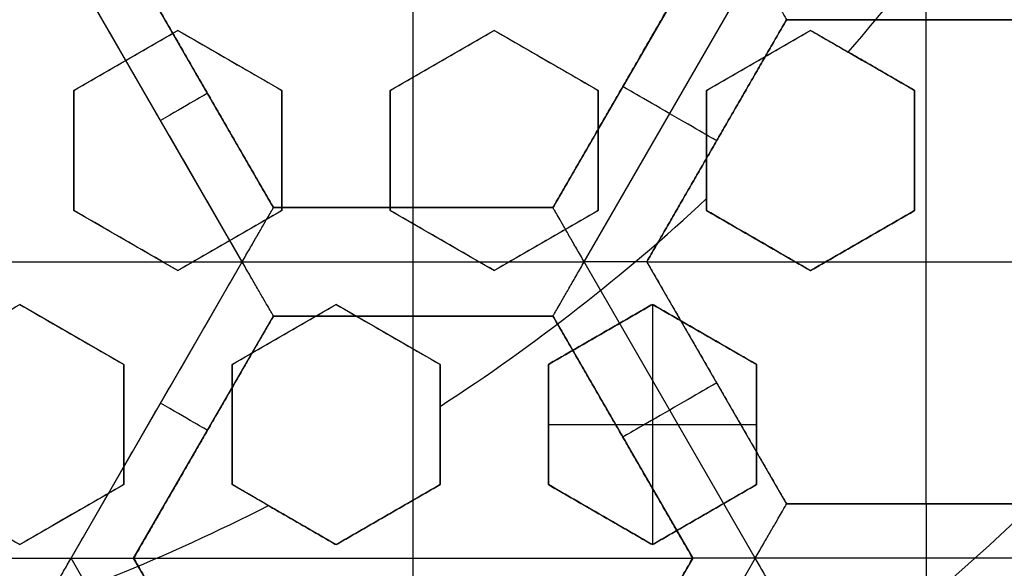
# Model space of a CAD drawing. Header units: centimetres. Extents: x -14.2 to 14.2, y -23.9 to 0.
# Tile 15 of 256: x 0.146 to 0.373, y -23.462 to -23.336. Entities that reach past the tile are written whole.
import ezdxf

# ---------------------------------------------------------------- set-up
doc = ezdxf.new("R2010")
doc.units = ezdxf.units.CM
doc.layers.add('Default', color=7, linetype='Continuous', true_color=0x000000)

msp = doc.modelspace()

# ---------------------------------------------------------------- linework, layer by layer
at = {"layer": 'Default'}
for p, q in [((0.2368, -23.37929263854, -4.2725), (0.2368, -23.26757536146, -4.2725)), ((0.1973350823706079, -23.39179203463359, -4.352499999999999), (0.1578680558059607, -23.32343313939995, -4.352499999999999)), ((0.2045502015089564, -23.37929298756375, -4.306251), (0.1723000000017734, -23.32343399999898, -4.306251)), ((0.3013000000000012, -23.323434, -4.306251), (0.2690497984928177, -23.37929298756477, -4.306251)), ((0.2762688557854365, -23.39179321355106, -4.352500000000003), (0.3157345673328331, -23.32343659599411, -4.352500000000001)), ((0.2907006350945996, -23.39179263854, -4.306251), (0.3229506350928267, -23.33593399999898, -4.306251)), ((0.3229506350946, -23.335934, -4.306251), (0.3874506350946, -23.335934, -4.306251)), ((0.3552006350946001, -23.44765127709, -4.2725), (0.3552006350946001, -23.335934, -4.2725)), ((0.3552006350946, -23.335934, -4.340002), (0.3552006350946, -23.335934, -4.2725)), ((0.1824999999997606, -23.33838645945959, -3.079875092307), (0.1584999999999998, -23.35224286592, -3.079875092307)), ((0.2064999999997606, -23.35224286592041, -3.084435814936), (0.1824999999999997, -23.33838645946, -3.084435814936)), ((0.2554999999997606, -23.33838645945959, -3.0951128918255), (0.2314999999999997, -23.35224286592, -3.0951128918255)), ((0.2794999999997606, -23.35224286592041, -3.100746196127), (0.2554999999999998, -23.33838645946, -3.100746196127)), ((0.3284999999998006, -23.33838645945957, -3.1133403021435), (0.3045000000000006, -23.35224286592, -3.1133403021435)), ((0.3524999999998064, -23.35224286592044, -3.11660413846), (0.3285000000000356, -23.33838645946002, -3.11660413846)), ((0.1704999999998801, -23.34531466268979, -3.10643022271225), (0.1704999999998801, -23.34531466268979, -3.053221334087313)), ((0.1944999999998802, -23.34531466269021, -3.111020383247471), (0.1944999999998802, -23.34531466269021, -3.057811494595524)), ((0.2434999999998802, -23.34531466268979, -3.121628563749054), (0.2434999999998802, -23.34531466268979, -3.068419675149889)), ((0.2674999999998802, -23.34531466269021, -3.127342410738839), (0.2674999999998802, -23.34531466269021, -3.074133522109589)), ((0.3164999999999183, -23.34531466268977, -3.139870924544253), (0.3164999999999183, -23.34531466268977, -3.086662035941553)), ((0.3404999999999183, -23.34531466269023, -3.145), (0.3404999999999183, -23.34531466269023, -3.093157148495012)), ((0.1884252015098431, -23.35136366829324, -4.340002), (0.1884252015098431, -23.35136366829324, -4.2725)), ((0.2851747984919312, -23.35136366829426, -4.340002), (0.2851747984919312, -23.35136366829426, -4.2725)), ((0.1585, -23.35224286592, -3.084435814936), (0.1585, -23.37995567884, -3.084435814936)), ((0.2065, -23.37995567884, -3.0931647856), (0.2065, -23.35224286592, -3.0931647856)), ((0.2315, -23.35224286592, -3.0983483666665), (0.2315, -23.37995567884, -3.0983483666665)), ((0.2795, -23.37995567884, -3.109324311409), (0.2795, -23.35224286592, -3.109324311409)), ((0.3045, -23.35224286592, -3.1151317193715), (0.3045, -23.37995567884, -3.1151317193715)), ((0.3525, -23.37995567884, -3.1215558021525), (0.3525, -23.35224286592, -3.1215558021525)), ((0.3068256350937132, -23.36386331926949, -4.340002), (0.3068256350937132, -23.36386331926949, -4.2725)), ((0.1585, -23.36609927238, -3.111020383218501), (0.1585, -23.36609927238, -3.057811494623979)), ((0.2065, -23.36609927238, -3.119741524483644), (0.2065, -23.36609927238, -3.066532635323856)), ((0.2315, -23.36609927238, -3.124921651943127), (0.2315, -23.36609927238, -3.071712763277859)), ((0.2795, -23.36609927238, -3.135892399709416), (0.2795, -23.36609927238, -3.082683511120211)), ((0.3045, -23.36609927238, -3.142065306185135), (0.3045, -23.36609927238, -3.088856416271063)), ((0.3525, -23.36609927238, -3.145), (0.3525, -23.36609927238, -3.101436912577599)), ((0.2690504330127, -23.37929263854, -4.306251), (0.20455, -23.37929263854, -4.306251)), ((0.2368004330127, -23.37929263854, -4.340002), (0.2368004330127, -23.37929263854, -4.2725)), ((0.1585000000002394, -23.37995567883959, -3.0931647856), (0.1825000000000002, -23.3938120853, -3.0931647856)), ((0.1825000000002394, -23.39381208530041, -3.097339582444), (0.2065000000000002, -23.37995567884, -3.097339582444)), ((0.2315000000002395, -23.37995567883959, -3.1070181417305), (0.2555000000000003, -23.3938120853, -3.1070181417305)), ((0.2555000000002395, -23.39381208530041, -3.112360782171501), (0.2795000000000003, -23.37995567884, -3.112360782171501)), ((0.3045000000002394, -23.37995567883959, -3.118763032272), (0.3285000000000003, -23.3938120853, -3.118763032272)), ((0.3285000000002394, -23.39381208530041, -3.123591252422), (0.3525000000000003, -23.37995567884, -3.123591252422)), ((0.1705000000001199, -23.38688388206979, -3.119741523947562), (0.1705000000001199, -23.38688388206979, -3.06653263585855)), ((0.1945000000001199, -23.38688388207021, -3.123900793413), (0.1945000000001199, -23.38688388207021, -3.070691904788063)), ((0.2435000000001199, -23.38688388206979, -3.133608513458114), (0.2435000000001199, -23.38688388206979, -3.08039962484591)), ((0.2675000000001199, -23.38688388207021, -3.138885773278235), (0.2675000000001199, -23.38688388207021, -3.085676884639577)), ((0.3165000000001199, -23.38688388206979, -3.145), (0.3165000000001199, -23.38688388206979, -3.097347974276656)), ((0.3405000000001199, -23.38688388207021, -3.145), (0.3405000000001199, -23.38688388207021, -3.103445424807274)), ((0.03946576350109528, -23.39179256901, -4.3525), (0.1973343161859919, -23.39179256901, -4.3525)), ((0.1578679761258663, -23.46015199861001, -4.352500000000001), (0.1973348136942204, -23.39179343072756, -4.352500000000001)), ((0.1973353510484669, -23.39179436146, -4.352499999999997), (0.276267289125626, -23.39179436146, -4.352499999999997)), ((0.3157345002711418, -23.46014856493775, -4.3525), (0.2762695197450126, -23.39179321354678, -4.3525)), ((0.3229506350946, -23.44765127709, -4.306251), (0.2907006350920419, -23.39179263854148, -4.306251)), ((0.2907006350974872, -23.391792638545, -4.2725), (0.4197006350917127, -23.391792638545, -4.2725)), ((0.1699999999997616, -23.41546272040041, -3.0983483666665), (0.1459999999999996, -23.40160631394, -3.0983483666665)), ((0.2189999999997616, -23.40160631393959, -3.106436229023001), (0.1949999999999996, -23.4154627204, -3.106436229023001)), ((0.2429999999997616, -23.41546272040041, -3.1109648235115), (0.2189999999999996, -23.40160631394, -3.1109648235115)), ((0.2919999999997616, -23.40160631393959, -3.1195287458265), (0.2679999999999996, -23.4154627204, -3.1195287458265)), ((0.3159999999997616, -23.41546272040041, -3.120229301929), (0.2919999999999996, -23.40160631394, -3.120229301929)), ((0.292, -23.40160631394, -3.145), (0.292, -23.45703193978, -3.145)), ((0.1722999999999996, -23.460151, -4.306251), (0.2045499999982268, -23.40429236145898, -4.306251)), ((0.2045500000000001, -23.40429236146, -4.306251), (0.2690504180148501, -23.40429236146, -4.306251)), ((0.2368, -23.51600963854, -4.2725), (0.2368, -23.40429236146, -4.2725)), ((0.23680041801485, -23.40429236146, -4.340002), (0.23680041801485, -23.40429236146, -4.2725)), ((0.2690499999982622, -23.40429236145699, -4.306251), (0.3012999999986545, -23.46015100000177, -4.306251)), ((0.1579999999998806, -23.40853451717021, -3.124921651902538), (0.1579999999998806, -23.40853451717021, -3.071712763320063)), ((0.2069999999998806, -23.40853451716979, -3.133000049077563), (0.2069999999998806, -23.40853451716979, -3.079791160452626)), ((0.2309999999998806, -23.40853451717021, -3.137552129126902), (0.2309999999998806, -23.40853451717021, -3.084343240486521)), ((0.2799999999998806, -23.40853451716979, -3.145), (0.2799999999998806, -23.40853451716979, -3.094682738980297)), ((0.3039999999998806, -23.40853451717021, -3.145), (0.3039999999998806, -23.40853451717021, -3.100197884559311)), ((0.17, -23.44317553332, -3.1070181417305), (0.17, -23.4154627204, -3.1070181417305)), ((0.195, -23.4154627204, -3.1109648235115), (0.195, -23.44317553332, -3.1109648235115)), ((0.243, -23.44317553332, -3.1169226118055), (0.243, -23.4154627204, -3.1169226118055)), ((0.2679999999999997, -23.4154627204, -3.1195287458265), (0.268, -23.44317553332, -3.1195287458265)), ((0.3160000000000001, -23.44317553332, -3.12497704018), (0.3160000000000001, -23.4154627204, -3.12497704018)), ((0.3068256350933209, -23.41972195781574, -4.340002), (0.3068256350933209, -23.41972195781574, -4.2725)), ((0.17, -23.42931912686, -3.133608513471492), (0.17, -23.42931912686, -3.08039962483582)), ((0.195, -23.42931912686, -3.137552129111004), (0.195, -23.42931912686, -3.084343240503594)), ((0.243, -23.42931912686, -3.145), (0.243, -23.42931912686, -3.093068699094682)), ((0.2679999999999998, -23.42931912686, -3.145), (0.2679999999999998, -23.42931912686, -3.098150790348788)), ((0.268, -23.42931912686, -3.145), (0.3160000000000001, -23.42931912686, -3.145)), ((0.3160000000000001, -23.42931912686, -3.145), (0.3160000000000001, -23.42931912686, -3.108799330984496)), ((0.1884249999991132, -23.43222168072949, -4.340002), (0.1884249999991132, -23.43222168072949, -4.2725)), ((0.2851749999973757, -23.4322216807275, -4.340002), (0.2851749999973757, -23.4322216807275, -4.2725)), ((0.1220000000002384, -23.44317553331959, -3.109324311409), (0.1460000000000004, -23.45703193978, -3.109324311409)), ((0.1460000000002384, -23.45703193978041, -3.112360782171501), (0.1700000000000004, -23.44317553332, -3.112360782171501)), ((0.1950000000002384, -23.44317553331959, -3.1169226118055), (0.2190000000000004, -23.45703193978, -3.1169226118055)), ((0.2190000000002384, -23.45703193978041, -3.1211294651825), (0.2430000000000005, -23.44317553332, -3.1211294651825)), ((0.2680000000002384, -23.44317553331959, -3.1236471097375), (0.2920000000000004, -23.45703193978, -3.1236471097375)), ((0.2920000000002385, -23.45703193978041, -3.128217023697), (0.3160000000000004, -23.44317553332, -3.128217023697)), ((0.3874506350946, -23.44765127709, -4.306251), (0.3229506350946, -23.44765127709, -4.306251)), ((0.3552006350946, -23.44765127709, -4.340002), (0.3552006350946, -23.44765127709, -4.2725)), ((0.1580000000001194, -23.45010373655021, -3.138885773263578), (0.1580000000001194, -23.45010373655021, -3.085676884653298)), ((0.2070000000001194, -23.4501037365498, -3.145), (0.2070000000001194, -23.4501037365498, -3.093068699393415)), ((0.2310000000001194, -23.45010373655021, -3.145), (0.2310000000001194, -23.45010373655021, -3.09726173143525)), ((0.2800000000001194, -23.4501037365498, -3.145), (0.2800000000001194, -23.4501037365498, -3.106851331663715)), ((0.3040000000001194, -23.45010373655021, -3.145), (0.3040000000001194, -23.45010373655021, -3.11199989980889)), ((0.07893317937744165, -23.460153, -4.352500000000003), (0.1578672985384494, -23.460153, -4.352500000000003)), ((0.1973340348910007, -23.52850722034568, -4.352499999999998), (0.1578691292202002, -23.46015199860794, -4.3525)), ((0.1723000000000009, -23.460151, -4.2725), (0.3012999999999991, -23.460151, -4.2725)), ((0.2045500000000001, -23.51600963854, -4.306251), (0.1723000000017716, -23.46015099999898, -4.306251)), ((0.3013002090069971, -23.46015063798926, -4.306251), (0.2690500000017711, -23.51600963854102, -4.306251)), ((0.3157321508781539, -23.46014978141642, -4.3525), (0.2762653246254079, -23.52850832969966, -4.352500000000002)), ((0.3946658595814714, -23.46014927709, -4.352499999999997), (0.3157340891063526, -23.46014927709, -4.352499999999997))]:
    msp.add_line(p, q, dxfattribs=at)
at = {"layer": 'Default', "extrusion": (0, 0, -1)}
for centre, radius, start, end in [((0, -23.05, 3), 0.9, 90, 270), ((0, -23.05, 3.789997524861), 0.9, 90, 270), ((0, -23.05, 4.600000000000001), 0.8550000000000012, 90.00000000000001, 270), ((0, -23.05, 4.286758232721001), 0.835, 90.00000000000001, 270), ((0, -23.05, 4.295), 0.8074999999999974, 90, 270), ((0, -23.05, 4.245), 0.7574999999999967, 90, 270), ((0, -23.05, 3.05), 0.6000000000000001, 90, 270), ((0, -23.05, 4.3375), 0.82, 180, 0), ((0, -23.05, 4.3125), 0.795, 180, 0), ((0, -23.05, 4.2025), 0.7575000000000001, 180, 0), ((0, -23.05, 4.2725), 0.7275, 180, 0), ((0, -23.05, 3.125), 0.6775000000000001, 180, 0), ((0, -23.05, 3.135), 0.6774999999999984, 180, 0), ((4.440892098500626e-17, -23.05, 3.145), 0.6725, 180, 0), ((4.440892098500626e-17, -23.05, 3.1075), 0.6725, 180, 0), ((4.440892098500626e-17, -23.05, 4.2725), 0.6675, 180, 0), ((0, -23.05, 3.126519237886), 0.6125, 180, 0), ((0, -23.05, 3.145), 0.6075, 180, 0), ((0, -23.05, 3.1125), 0.6075, 180, 0), ((0, -23.05, 4.378480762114), 0.6075, 180, 0), ((0, -23.05, 4.3975), 0.6075, 180, 0), ((0, -23.05, 3.120895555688), 0.5500000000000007, 180, 0)]:
    msp.add_arc(centre, radius, start, end, dxfattribs=at)
at = {"layer": 'Default'}
for centre, radius, start, end in [((-8.96831017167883e-45, -23.05, -4.58), 0.8349999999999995, 270, 90), ((0, -23.05, -4.4333791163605), 0.8349999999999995, 270, 89.99999999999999), ((0, -23.05, -4.207003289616), 0.775, 270, 90), ((0, -23.05, -4.192827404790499), 0.775, 270, 89.99999999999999), ((0, -23.05, -3), 0.6000000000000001, 270, 90), ((0, -23.05, -3.1), 0.6000000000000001, 270, 90), ((0, -23.05, -4.3125), 0.7825000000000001, 180, 0), ((0, -23.05, -4.287500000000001), 0.7575000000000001, 180, 0), ((0, -23.05, -4.245), 0.7574999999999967, 180, 0), ((0, -23.05, -3.1), 0.7025000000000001, 180, 0), ((0, -23.05, -3.145), 0.6775000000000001, 180, 0), ((0, -23.05, -3.12625), 0.6724999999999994, 180, 0), ((0, -23.05, -4.3675), 0.6675, 180, 0), ((0, -23.05, -4.32), 0.6675000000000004, 180, 0), ((0, -23.05, -4.3975), 0.6375000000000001, 180, 0), ((0, -23.05, -3.1075), 0.6367740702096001, 180, 0), ((4.440892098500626e-17, -23.05, -3.145), 0.6231698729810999, 180, 0), ((0, -23.05, -3.12875), 0.6074999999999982, 180, 0), ((0, -23.05, -4.387990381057), 0.6074999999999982, 180, 0), ((-5.000444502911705e-14, -23.05, -3.129291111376), 0.55000000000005, 180, 0), ((0, -23.05, -3.1125), 0.55, 180, 0), ((0, -23.05, -4.178651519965), 0.775, 270, 0), ((-1.083507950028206e-10, -23.04999999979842, -3.144999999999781), 0.44696959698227, 318.972029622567, 322.2207960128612), ((-8.957115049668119e-11, -23.04999999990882, -3.144999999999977), 0.446969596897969, 302.9332179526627, 312.9417434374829), ((4.529254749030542e-11, -23.05000000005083, -3.144999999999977), 0.4469695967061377, 287.0582565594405, 297.0667820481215)]:
    msp.add_arc(centre, radius, start, end, dxfattribs=at)
at = {"layer": 'Default', "extrusion": (1, 0, 0)}
for centre in [(-23.323436, -4.340002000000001, 0.35520058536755), (-23.39179436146, -4.340001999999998, 0.2368012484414)]:
    msp.add_arc(centre, 0.01249799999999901, 180, 0, dxfattribs=at)
at = {"layer": 'Default', "extrusion": (0.5000000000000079, 0.8660254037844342, 8.881784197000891e-15)}
msp.add_arc((-11.93515245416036, -4.340001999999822, -20.0802865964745), 0.01249800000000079, 179.9999999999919, 359.9999999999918, dxfattribs=at)
at = {"layer": 'Default', "extrusion": (-0.5000000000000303, 0.8660254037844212, 0)}
msp.add_arc((11.52499882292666, -4.340002, -20.31889073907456), 0.01249799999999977, 180, 270.00260983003, dxfattribs=at)
at = {"layer": 'Default', "extrusion": (-0.5000000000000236, 0.866025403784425, 0)}
msp.add_arc((11.45664018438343, -4.340002, -20.4354867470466), 0.0124979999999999, 180.0000000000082, 8.143522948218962e-12, dxfattribs=at)
at = {"layer": 'Default', "extrusion": (0.5000000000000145, 0.8660254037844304, 0)}
msp.add_arc((-11.86679367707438, -4.340002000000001, -20.19688280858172), 0.01249800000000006, 180, 270.0013038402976, dxfattribs=at)
at = {"layer": 'Default', "extrusion": (-1, 0, 0)}
msp.add_arc((23.46014927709, -4.340001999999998, -0.35520016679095), 0.01249799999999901, 180, 0, dxfattribs=at)
at = {"layer": 'Default'}
for points, degree in [([(-4.096018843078e-09, -22.15000495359, -4.579995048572), (0.0235431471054, -22.15000495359, -4.579995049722), (0.07063544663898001, -22.15184318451, -4.579973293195), (0.1409862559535, -22.16017569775, -4.579982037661), (0.2102233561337, -22.17394612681, -4.579979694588), (0.2783909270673, -22.19316196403, -4.579980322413), (0.3447773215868, -22.21765944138, -4.579980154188), (0.4089202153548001, -22.24722175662, -4.579980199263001), (0.4707621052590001, -22.28185098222, -4.579980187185), (0.5295038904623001, -22.32110534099, -4.579980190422), (0.5850604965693, -22.36488898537, -4.579980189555), (0.6370893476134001, -22.4129891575, -4.579980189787), (0.6850100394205, -22.46482907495, -4.579980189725), (0.7288631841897, -22.52044148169, -4.579980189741), (0.7681839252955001, -22.57930260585, -4.579980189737), (0.8026905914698, -22.64090902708, -4.579980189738), (0.8323654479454, -22.70527023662, -4.579980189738), (0.8568215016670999, -22.77157842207, -4.579980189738), (0.8760232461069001, -22.83963047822, -4.579980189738), (0.8898444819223, -22.90913392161, -4.579980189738), (0.8981408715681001, -22.97924562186, -4.579980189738), (0.9009294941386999, -23.04999944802, -4.579980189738), (0.8981411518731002, -23.120750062, -4.579980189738), (0.8898450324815, -23.19086321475, -4.579980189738), (0.8760234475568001, -23.26036834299, -4.579980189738), (0.8568232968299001, -23.32841603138, -4.579980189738), (0.8323660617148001, -23.39472852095, -4.579980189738), (0.8026916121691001, -23.45908876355, -4.579980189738), (0.7681862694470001, -23.52069365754, -4.579980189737), (0.7288638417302, -23.57955763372, -4.579980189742), (0.6850126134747, -23.63516781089, -4.579980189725), (0.6370916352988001, -23.68700868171, -4.579980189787), (0.5850613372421, -23.73511020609, -4.579980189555), (0.5295085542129, -23.77889124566, -4.579980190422), (0.4707636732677, -23.81814817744, -4.579980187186), (0.4089218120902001, -23.85277733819, -4.579980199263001), (0.3447812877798, -23.88233894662, -4.579980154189), (0.2783916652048, -23.90683785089, -4.579980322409), (0.2102250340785, -23.9260534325, -4.579979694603), (0.1409877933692, -23.93982409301, -4.579982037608), (0.07063561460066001, -23.94815682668, -4.579973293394), (0.02354317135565, -23.94999504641, -4.579995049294), (4.096019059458e-09, -23.94999504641, -4.579995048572)], 3), ([(-5.339996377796e-09, -22.17000645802, -4.599993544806), (0.02306651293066, -22.17000645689, -4.599993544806), (0.06904166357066, -22.17182974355, -4.600002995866), (0.1378559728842, -22.17996648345, -4.59999919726), (0.2055461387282, -22.19343352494, -4.600000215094), (0.2722006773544, -22.21222166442, -4.599999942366), (0.3371088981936, -22.23617422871, -4.600000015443), (0.3998249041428, -22.26507881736, -4.599999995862), (0.4602915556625, -22.2989380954, -4.600000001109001), (0.517726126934, -22.33731897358, -4.599999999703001), (0.5720472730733, -22.38012900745, -4.600000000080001), (0.6229187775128, -22.42715937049, -4.599999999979), (0.6697729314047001, -22.47784557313, -4.600000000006), (0.7126508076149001, -22.53222120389, -4.599999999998), (0.7510967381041, -22.58977287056, -4.600000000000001), (0.7848356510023, -22.65000854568, -4.600000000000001), (0.8138506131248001, -22.71293852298, -4.600000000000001), (0.8377625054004, -22.77777137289, -4.600000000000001), (0.8565371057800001, -22.84430942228, -4.600000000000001), (0.8700509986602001, -22.91226725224, -4.600000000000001), (0.8781627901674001, -22.98081882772, -4.600000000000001), (0.8808894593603, -23.04999872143, -4.600000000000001), (0.8781631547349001, -23.11917592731, -4.600000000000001), (0.8700516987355, -23.18772887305, -4.600000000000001), (0.8565375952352, -23.25568824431, -4.600000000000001), (0.8377644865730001, -23.32222251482, -4.600000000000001), (0.8138516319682, -23.38705922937, -4.600000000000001), (0.7848371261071, -23.44998837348, -4.600000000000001), (0.7510995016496, -23.51022269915, -4.600000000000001), (0.7126521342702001, -23.56777698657, -4.599999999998), (0.6697761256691, -23.62215059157, -4.600000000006), (0.6229218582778, -23.67283766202, -4.599999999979), (0.5720491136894, -23.71986933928, -4.600000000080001), (0.5177314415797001, -23.76267714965, -4.599999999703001), (0.4602938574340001, -23.80106061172, -4.600000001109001), (0.3998271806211, -23.83491993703, -4.599999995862), (0.3371134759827, -23.86382390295, -4.600000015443), (0.2722021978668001, -23.88777789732, -4.599999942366), (0.205548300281, -23.90656593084, -4.600000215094), (0.13785759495, -23.92003330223, -4.59999919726), (0.06904173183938, -23.92817027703, -4.600002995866), (0.02306648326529, -23.92999354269, -4.599993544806), (5.339996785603e-09, -23.92999354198, -4.599993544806)], 3), ([(0.1973345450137, -23.39179296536, -4.3525), (0.17760120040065, -23.35761305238, -4.3524999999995), (0.1578678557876, -23.3234331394, -4.352499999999)], 2), ([(0.1723, -23.323434, -4.340002), (0.188425, -23.35136378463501, -4.340002), (0.20455, -23.37929356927, -4.340002)], 2), ([(0.20455, -23.37929263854, -4.2725), (0.188425, -23.35136331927, -4.2725), (0.1723, -23.323434, -4.2725)], 2), ([(0.3013, -23.323434, -4.2725), (0.285175, -23.35136331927, -4.2725), (0.26905, -23.37929263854, -4.2725)], 2), ([(0.2690508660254, -23.37929406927, -4.340002), (0.2851758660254, -23.351364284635, -4.340002), (0.3013008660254, -23.3234345, -4.340002)], 2), ([(0.315733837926, -23.32343533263, -4.352499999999), (0.3163269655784, -23.32446265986, -4.352499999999), (0.3174935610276, -23.32648151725, -4.352248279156), (0.319116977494, -23.32929405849, -4.351174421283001), (0.3205098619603, -23.3317064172, -4.349517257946), (0.3216070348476, -23.33360682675, -4.347437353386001), (0.3223853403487, -23.33495487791, -4.345087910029), (0.3228483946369, -23.33575691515, -4.34258304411), (0.3229506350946, -23.335934, -4.340857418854), (0.3229506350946, -23.335934, -4.340002)], 3), ([(0.3229506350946, -23.335934, -4.340002), (0.3068256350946, -23.36386331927, -4.340002), (0.2907006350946, -23.39179263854, -4.340002)], 2), ([(0.2907006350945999, -23.39179263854, -4.2725), (0.3068256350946, -23.36386331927, -4.2725), (0.3229506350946, -23.335934, -4.2725)], 2), ([(0.3874506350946, -23.335934, -4.340002), (0.3552006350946, -23.335934, -4.340002), (0.3229506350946, -23.335934, -4.340002)], 2), ([(0.3229506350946, -23.335934, -4.2725), (0.3552006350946, -23.335934, -4.2725), (0.3874506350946, -23.335934, -4.2725)], 2), ([(0.3229506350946, -23.335934, -4.2725), (0.3229506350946, -23.335934, -4.306251), (0.3229506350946, -23.335934, -4.340002)], 2), ([(0.1585, -23.35224286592, -3.106532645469), (0.1611663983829, -23.3507034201, -3.106487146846), (0.1664993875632, -23.34762441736, -3.10642642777), (0.1745006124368, -23.34300490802, -3.10642642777), (0.1798336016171, -23.33992590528, -3.106487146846), (0.1825, -23.33838645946, -3.106532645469)], 3), ([(0.1585, -23.35224286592, -3.053323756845), (0.161166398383, -23.3507034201, -3.053278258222), (0.1664993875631, -23.34762441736, -3.053217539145), (0.1745006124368, -23.34300490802, -3.053217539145), (0.1798336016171, -23.33992590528, -3.053278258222), (0.1825, -23.33838645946, -3.053323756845)], 3), ([(0.1825, -23.33838645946, -3.053323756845), (0.1825, -23.33838645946, -3.079928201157), (0.1825, -23.33838645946, -3.106532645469)], 2), ([(0.1825, -23.33838645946, -3.106532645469), (0.1850408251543, -23.33985340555, -3.10747834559), (0.1902063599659, -23.34283572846, -3.109406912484), (0.198202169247, -23.3474521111, -3.112410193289), (0.2037056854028, -23.35062956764, -3.114489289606), (0.2065, -23.35224286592, -3.115547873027)], 3), ([(0.1825, -23.33838645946, -3.053323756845), (0.1850393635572, -23.33985256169, -3.054268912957), (0.190202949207, -23.34283375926, -3.056196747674), (0.1981985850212, -23.34745004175, -3.05919995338), (0.2037041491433, -23.35062868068, -3.061279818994), (0.2065, -23.35224286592, -3.062338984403)], 3), ([(0.2315, -23.35224286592, -3.120884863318), (0.2341700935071, -23.35070128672, -3.121030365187), (0.2395079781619, -23.34761945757, -3.12134805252), (0.2475077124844, -23.34300080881, -3.121903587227), (0.2528366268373, -23.33992415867, -3.122325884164), (0.2555, -23.33838645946, -3.122549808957)], 3), ([(0.2315, -23.35224286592, -3.067675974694), (0.2341702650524, -23.35070118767, -3.067821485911), (0.2395083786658, -23.34761922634, -3.068139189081), (0.2475081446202, -23.34300055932, -3.068694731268), (0.2528368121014, -23.33992405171, -3.069117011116), (0.2555, -23.33838645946, -3.069340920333)], 3), ([(0.2555, -23.33838645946, -3.069340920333), (0.2555, -23.33838645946, -3.095945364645), (0.2555, -23.33838645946, -3.122549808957)], 2), ([(0.2555, -23.33838645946, -3.122549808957), (0.2580752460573, -23.33987327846, -3.123576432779), (0.2632866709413, -23.34288209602, -3.125656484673), (0.2712852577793, -23.34750008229, -3.128856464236), (0.2767412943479, -23.35065012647, -3.131044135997), (0.2795, -23.35224286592, -3.132151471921)], 3), ([(0.2555, -23.33838645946, -3.069340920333), (0.2580739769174, -23.33987254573, -3.070367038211), (0.2632837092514, -23.34288038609, -3.07244641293), (0.2712822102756, -23.34749832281, -3.075646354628), (0.2767399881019, -23.35064937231, -3.07783472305), (0.2795, -23.35224286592, -3.078942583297)], 3), ([(0.3045, -23.35224286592, -3.138472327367), (0.3071666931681, -23.3507032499, -3.138766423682), (0.3125000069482, -23.34762405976, -3.139377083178), (0.3204981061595, -23.34300635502, -3.140359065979), (0.3258324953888, -23.33992654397, -3.141057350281), (0.3285, -23.33838645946, -3.141417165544)], 3), ([(0.3045, -23.35224286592, -3.085263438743), (0.3071671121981, -23.35070300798, -3.085557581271), (0.3125009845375, -23.34762349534, -3.086168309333), (0.3204991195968, -23.34300576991, -3.087150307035), (0.325832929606, -23.33992629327, -3.087848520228), (0.3285000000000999, -23.33838645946, -3.08820827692)], 3), ([(0.3285, -23.33838645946, -3.141417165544), (0.3294573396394, -23.33893917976, -3.14181174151), (0.3313774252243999, -23.34004774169, -3.142603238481), (0.3342737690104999, -23.34171994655, -3.143797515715), (0.3362154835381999, -23.34284099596, -3.144598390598), (0.3371890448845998, -23.34340308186, -3.145)], 3), ([(0.3285, -23.33838645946, -3.141417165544), (0.32850000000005, -23.33838645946, -3.114812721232), (0.3285000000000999, -23.33838645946, -3.08820827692)], 2), ([(0.3285000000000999, -23.33838645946, -3.08820827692), (0.3311056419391, -23.33989082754, -3.0892822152), (0.336357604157, -23.34292304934, -3.091447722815), (0.3443574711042, -23.34754177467, -3.094748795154), (0.3497722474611, -23.35066799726, -3.09698479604), (0.3525000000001, -23.35224286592, -3.098111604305)], 3), ([(0.3525, -23.35224286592, -3.145), (0.3448445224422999, -23.34782297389, -3.145), (0.3371890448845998, -23.34340308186, -3.145)], 2), ([(0.1585, -23.35224286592, -3.106532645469), (0.1585, -23.35224286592, -3.079928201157), (0.1585, -23.35224286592, -3.053323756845)], 2), ([(0.1585, -23.37995567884, -3.115547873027), (0.1585, -23.37672730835, -3.114488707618), (0.1585, -23.3703700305, -3.112408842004), (0.1585, -23.36113746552, -3.109405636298), (0.1585, -23.35517507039, -3.107477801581), (0.1585, -23.35224286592, -3.106532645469)], 3), ([(0.1585, -23.37995567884, -3.062338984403), (0.1585, -23.37672908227, -3.061280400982), (0.1585, -23.3703741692, -3.059201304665), (0.1585, -23.36114140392, -3.05619802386), (0.1585, -23.35517675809, -3.054269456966), (0.1585, -23.35224286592, -3.053323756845)], 3), ([(0.2065, -23.35224286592, -3.062338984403), (0.2065, -23.35224286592, -3.088943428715), (0.2065, -23.35224286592, -3.115547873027)], 2), ([(0.2065, -23.35224286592, -3.115547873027), (0.2065, -23.35516952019, -3.116427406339), (0.2065, -23.36112452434, -3.118225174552), (0.2065, -23.37035431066, -3.121036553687), (0.2065, -23.37672057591, -3.122992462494), (0.2065, -23.37995567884, -3.123990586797)], 3), ([(0.2065, -23.35224286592, -3.062338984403), (0.2065, -23.35516971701, -3.063218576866), (0.2065, -23.36112495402, -3.065016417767), (0.2065, -23.37035227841, -3.067827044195), (0.2065, -23.37671969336, -3.069783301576), (0.2065, -23.37995567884, -3.070781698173)], 3), ([(0.2315, -23.35224286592, -3.120884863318), (0.2315, -23.35224286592, -3.094280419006), (0.2315, -23.35224286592, -3.067675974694)], 2), ([(0.2315, -23.37995567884, -3.129020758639), (0.2315, -23.37673536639, -3.128061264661), (0.2315, -23.37038890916, -3.126179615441), (0.2315, -23.36116638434, -3.123472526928), (0.2315, -23.35518750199, -3.121735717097), (0.2315, -23.35224286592, -3.120884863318)], 3), ([(0.2315, -23.37995567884, -3.075811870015), (0.2315, -23.37673301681, -3.074851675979), (0.2315, -23.37038342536, -3.072969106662), (0.2315, -23.36116109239, -3.070262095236), (0.2315, -23.35518523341, -3.068526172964), (0.2315, -23.35224286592, -3.067675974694)], 3), ([(0.2795, -23.35224286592, -3.078942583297), (0.2795, -23.35224286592, -3.105547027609), (0.2795, -23.35224286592, -3.132151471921)], 2), ([(0.2795, -23.35224286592, -3.132151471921), (0.2795, -23.35521868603, -3.132946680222), (0.2795, -23.36123916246, -3.134566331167), (0.2795, -23.37046531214, -3.1370810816), (0.2795, -23.37676811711, -3.138820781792), (0.2795, -23.37995567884, -3.139706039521)], 3), ([(0.2795, -23.35224286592, -3.078942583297), (0.2795, -23.35522074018, -3.079738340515), (0.2795, -23.36124395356, -3.081358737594), (0.2795, -23.37047024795, -3.083873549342), (0.2795, -23.37677023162, -3.085612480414), (0.2795, -23.37995567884, -3.086497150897)], 3), ([(0.3045, -23.35224286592, -3.138472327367), (0.3045, -23.35224286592, -3.111867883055), (0.3045, -23.35224286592, -3.085263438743)], 2), ([(0.3045, -23.37995567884, -3.092526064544), (0.3045, -23.37678341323, -3.091677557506), (0.3045, -23.37050100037, -3.090008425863), (0.3045, -23.36127328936, -3.087590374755), (0.3045, -23.35523331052, -3.086030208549), (0.3045, -23.35224286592, -3.085263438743)], 3), ([(0.3045000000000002, -23.3772026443, -3.145), (0.3045000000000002, -23.37435578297, -3.144241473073), (0.3045000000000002, -23.36871115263, -3.142746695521), (0.3045, -23.36039837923, -3.140572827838), (0.3045, -23.35494573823, -3.139165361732), (0.3045, -23.35224286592, -3.138472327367)], 3), ([(0.3525, -23.37995567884, -3.145), (0.3525, -23.36609927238, -3.145), (0.3525, -23.35224286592, -3.145)], 2), ([(0.3525000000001, -23.35224286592, -3.098111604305), (0.35250000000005, -23.35224286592, -3.1215558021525), (0.3525, -23.35224286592, -3.145)], 2), ([(0.3525000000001, -23.35224286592, -3.098111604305), (0.3525000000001, -23.35525792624, -3.098825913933), (0.3525, -23.36133072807, -3.100276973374), (0.3525, -23.37056088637, -3.102519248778), (0.3525, -23.37680907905, -3.1040614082), (0.3525, -23.37995567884, -3.104844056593)], 3), ([(0.1973345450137, -23.39179296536, -4.3525), (0.1979269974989, -23.39076680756, -4.3525), (0.199095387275, -23.38874990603, -4.352248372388), (0.2007178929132, -23.3859369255, -4.351174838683), (0.2021113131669, -23.38352411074, -4.349517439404), (0.2032085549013, -23.38162371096, -4.347437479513), (0.2039866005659, -23.38027512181, -4.34508791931), (0.2044509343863, -23.37947469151, -4.342582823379), (0.20455, -23.37929356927, -4.340857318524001), (0.20455, -23.37929356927, -4.340002)], 3), ([(0.20455, -23.37929263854, -4.2725), (0.2368, -23.37929263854, -4.2725), (0.26905, -23.37929263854, -4.2725)], 2), ([(0.20455, -23.37929356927, -4.340002), (0.20455, -23.379293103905, -4.306251), (0.20455, -23.37929263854, -4.2725)], 2), ([(0.20455, -23.37929356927, -4.340002), (0.2368004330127, -23.37929381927, -4.340002), (0.2690508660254, -23.37929406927, -4.340002)], 2), ([(0.26905, -23.37929263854, -4.2725), (0.2690504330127, -23.379293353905, -4.306251), (0.2690508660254, -23.37929406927, -4.340002)], 2), ([(0.2762679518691, -23.39179321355, -4.352499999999), (0.2756751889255, -23.39076651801, -4.352499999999), (0.2745101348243, -23.38874965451, -4.352248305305), (0.2728862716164, -23.38593660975, -4.351174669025), (0.2714933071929, -23.38352404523, -4.349517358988), (0.2703961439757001, -23.38162365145, -4.347437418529), (0.2696175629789, -23.38027519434, -4.345087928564), (0.2691554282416, -23.37947446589, -4.342582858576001), (0.2690508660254, -23.37929406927, -4.340857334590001), (0.2690508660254, -23.37929406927, -4.340002)], 3), ([(0.3045000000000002, -23.3772026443, -3.145), (0.3045000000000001, -23.37857916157, -3.145), (0.3045, -23.37995567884, -3.145)], 2), ([(0.1585, -23.37995567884, -3.062338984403), (0.1585, -23.37995567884, -3.088943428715), (0.1585, -23.37995567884, -3.115547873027)], 2), ([(0.1825, -23.3938120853, -3.123990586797), (0.1796975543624, -23.39219409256, -3.1229921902), (0.1741832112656, -23.38901038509, -3.121035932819), (0.166192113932, -23.38439672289, -3.118225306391), (0.1610347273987, -23.38141910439, -3.11642746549), (0.1585, -23.37995567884, -3.115547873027)], 3), ([(0.1825, -23.3938120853, -3.070781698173), (0.1796983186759, -23.39219453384, -3.06978357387), (0.1741849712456, -23.38901140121, -3.067827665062), (0.1661917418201, -23.38439650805, -3.065016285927), (0.1610345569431, -23.38141900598, -3.063218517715), (0.1585, -23.37995567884, -3.062338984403)], 3), ([(0.2065, -23.37995567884, -3.123990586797), (0.2038335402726, -23.38149516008, -3.123950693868), (0.1985004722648, -23.38457420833, -3.123897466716), (0.1904995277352, -23.38919355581, -3.123897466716), (0.1851664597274, -23.39227260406, -3.123950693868), (0.1825, -23.3938120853, -3.123990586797)], 3), ([(0.2065, -23.37995567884, -3.070781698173), (0.2038335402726, -23.38149516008, -3.070741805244), (0.1985004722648, -23.38457420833, -3.070688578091), (0.1904995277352, -23.38919355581, -3.070688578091), (0.1851664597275, -23.39227260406, -3.070741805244), (0.1825, -23.3938120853, -3.070781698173)], 3), ([(0.2065, -23.37995567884, -3.070781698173), (0.2065, -23.37995567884, -3.097386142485), (0.2065, -23.37995567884, -3.123990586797)], 2), ([(0.2315, -23.37995567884, -3.075811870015), (0.2315, -23.37995567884, -3.102416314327), (0.2315, -23.37995567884, -3.129020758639)], 2), ([(0.2555, -23.3938120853, -3.138224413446), (0.2527248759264, -23.39220986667, -3.137153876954), (0.2472469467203, -23.38904718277, -3.135044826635), (0.239249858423, -23.38443006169, -3.131978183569), (0.2340594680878, -23.38143338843, -3.12999608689), (0.2315, -23.37995567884, -3.129020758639)], 3), ([(0.2555, -23.3938120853, -3.085015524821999), (0.2527260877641, -23.39221056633, -3.083945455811), (0.2472497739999, -23.3890488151, -3.081837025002), (0.2392525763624, -23.38443163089, -3.078770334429), (0.2340606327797, -23.38143406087, -3.076787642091), (0.2315, -23.37995567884, -3.075811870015)], 3), ([(0.2795, -23.37995567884, -3.139706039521), (0.2768364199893, -23.38149349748, -3.139506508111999), (0.2715072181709, -23.38457031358, -3.139130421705), (0.2635072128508, -23.38918911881, -3.1386361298), (0.25816976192, -23.39227069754, -3.138353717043), (0.2555, -23.3938120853, -3.138224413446)], 3), ([(0.2795, -23.37995567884, -3.086497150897), (0.2768363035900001, -23.38149356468, -3.086297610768), (0.2715069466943, -23.38457047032, -3.085921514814), (0.2635069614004, -23.38918926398, -3.085427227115), (0.2581696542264, -23.39227075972, -3.085144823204), (0.2555, -23.3938120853, -3.085015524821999)], 3), ([(0.2795, -23.37995567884, -3.086497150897), (0.2795, -23.37995567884, -3.113101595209), (0.2795, -23.37995567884, -3.139706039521)], 2), ([(0.3045, -23.37995567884, -3.145), (0.3045, -23.37995567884, -3.118763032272), (0.3045, -23.37995567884, -3.092526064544)], 2), ([(0.3285, -23.3938120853, -3.102182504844), (0.3257541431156, -23.39222676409, -3.101074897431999), (0.3203152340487, -23.38908660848, -3.098882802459), (0.312316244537, -23.38446838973, -3.095664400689), (0.3070879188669, -23.3814498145, -3.093564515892), (0.3045, -23.37995567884, -3.092526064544)], 3), ([(0.3045, -23.37995567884, -3.145), (0.3165, -23.38688388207, -3.145), (0.3285, -23.3938120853, -3.145)], 2), ([(0.3525, -23.37995567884, -3.104844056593), (0.3498339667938, -23.38149491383, -3.104518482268), (0.3445015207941, -23.38457360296, -3.103886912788), (0.3365027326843, -23.38919170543, -3.102999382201), (0.3311678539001, -23.39227179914, -3.102447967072), (0.3285, -23.3938120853, -3.102182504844)], 3), ([(0.3285, -23.3938120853, -3.145), (0.3405, -23.38688388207, -3.145), (0.3525, -23.37995567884, -3.145)], 2), ([(0.3525, -23.37995567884, -3.145), (0.3525, -23.37995567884, -3.1249220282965), (0.3525, -23.37995567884, -3.104844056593)], 2), ([(0.1578678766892, -23.46015199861, -4.352499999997), (0.17760121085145, -23.425972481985, -4.3524999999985), (0.1973345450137, -23.39179296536, -4.3525)], 2), ([(0.20455, -23.40429236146, -4.340002), (0.20455, -23.40429236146, -4.340857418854), (0.2044477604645, -23.40411527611, -4.34258304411), (0.2039847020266, -23.40331324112, -4.345087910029), (0.2032064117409, -23.4019651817, -4.347437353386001), (0.2021091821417, -23.40006480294, -4.349517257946), (0.2007165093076, -23.39765232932, -4.351174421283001), (0.199092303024, -23.39484021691, -4.352248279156), (0.1979276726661, -23.39282029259, -4.3525), (0.1973345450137, -23.39179296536, -4.3525)], 3), ([(0.2690508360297, -23.40429187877, -4.340002), (0.2690508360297, -23.40429187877, -4.340857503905), (0.2691583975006, -23.40411546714, -4.342583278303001), (0.2696194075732, -23.40331301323, -4.345088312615), (0.2703983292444, -23.40196489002, -4.347437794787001), (0.2714956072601, -23.40006427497, -4.349517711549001), (0.2728881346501, -23.39765163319, -4.351174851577), (0.2745137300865, -23.39483894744, -4.352248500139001), (0.2756748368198, -23.39282051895, -4.352499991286), (0.2762679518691, -23.39179321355, -4.352499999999)], 3), ([(0.2907006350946, -23.39179263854, -4.340002), (0.2907006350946, -23.39179263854, -4.340857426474), (0.2904961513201, -23.39179263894, -4.342583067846), (0.2895700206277, -23.39179263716, -4.345087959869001), (0.2880133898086, -23.39179264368, -4.347437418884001), (0.2858189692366, -23.39179261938, -4.349517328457), (0.2830332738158, -23.39179271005, -4.351174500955), (0.2797858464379, -23.39179237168, -4.35224831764), (0.2774541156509, -23.39179321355, -4.352500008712), (0.2762679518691, -23.39179321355, -4.352499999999)], 3), ([(0.2907006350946, -23.39179263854, -4.340002), (0.3068256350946, -23.419721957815, -4.340002), (0.3229506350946, -23.44765127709, -4.340002)], 2), ([(0.2907006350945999, -23.39179263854, -4.2725), (0.3068256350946, -23.419721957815, -4.2725), (0.3229506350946, -23.44765127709, -4.2725)], 2), ([(0.2907006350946, -23.39179263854, -4.340002), (0.2907006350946, -23.39179263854, -4.306251), (0.2907006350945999, -23.39179263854, -4.2725)], 2), ([(0.1825, -23.3938120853, -3.070781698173), (0.1825, -23.3938120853, -3.097386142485), (0.1825, -23.3938120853, -3.123990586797)], 2), ([(0.2555, -23.3938120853, -3.085015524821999), (0.2555, -23.3938120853, -3.111619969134), (0.2555, -23.3938120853, -3.138224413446)], 2), ([(0.3285, -23.3938120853, -3.145), (0.3285, -23.3938120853, -3.123591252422), (0.3285, -23.3938120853, -3.102182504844)], 2), ([(0.122, -23.4154627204, -3.122549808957), (0.1246631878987, -23.41392512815, -3.12232589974), (0.1299918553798, -23.41084862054, -3.121903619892), (0.1379916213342, -23.40622995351, -3.121348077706), (0.1433297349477, -23.40314799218, -3.121030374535), (0.146, -23.40160631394, -3.120884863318)], 3), ([(0.122, -23.4154627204, -3.069340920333), (0.1246633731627, -23.41392502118, -3.06911699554), (0.1299922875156, -23.41084837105, -3.068694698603), (0.137992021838, -23.40622972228, -3.068139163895), (0.1433299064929, -23.40314789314, -3.067821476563), (0.146, -23.40160631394, -3.067675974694)], 3), ([(0.146, -23.40160631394, -3.067675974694), (0.146, -23.40160631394, -3.094280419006), (0.146, -23.40160631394, -3.120884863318)], 2), ([(0.146, -23.40160631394, -3.120884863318), (0.1485481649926, -23.40307749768, -3.121735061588), (0.1537234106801, -23.40606542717, -3.12347098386), (0.1617101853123, -23.41067659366, -3.126177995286), (0.1672090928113, -23.41385138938, -3.128060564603), (0.17, -23.4154627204, -3.129020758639)], 3), ([(0.146, -23.40160631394, -3.067675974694), (0.1485501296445, -23.40307863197, -3.068526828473), (0.1537279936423, -23.40606807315, -3.070263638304), (0.1617149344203, -23.41067933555, -3.072970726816), (0.1672111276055, -23.41385256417, -3.074852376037), (0.17, -23.4154627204, -3.075811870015)], 3), ([(0.195, -23.4154627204, -3.133084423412), (0.1976664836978, -23.41392322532, -3.133046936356), (0.2029995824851, -23.4108441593, -3.132996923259), (0.2110004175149, -23.40622487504, -3.132996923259), (0.2163335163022, -23.40314580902, -3.133046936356), (0.219, -23.40160631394, -3.133084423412)], 3), ([(0.195, -23.4154627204, -3.079875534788), (0.1976664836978, -23.41392322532, -3.079838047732), (0.2029995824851, -23.4108441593, -3.079788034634), (0.2110004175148, -23.40622487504, -3.079788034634), (0.2163335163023, -23.40314580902, -3.079838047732), (0.219, -23.40160631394, -3.079875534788)], 3), ([(0.219, -23.40160631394, -3.133084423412), (0.2215558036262, -23.40308190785, -3.134032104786), (0.2267413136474, -23.40607576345, -3.135959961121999), (0.2347378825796, -23.41069258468, -3.138948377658), (0.2402209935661, -23.41385826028, -3.141007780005), (0.243, -23.4154627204, -3.142054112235)], 3), ([(0.219, -23.40160631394, -3.133084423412), (0.219, -23.40160631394, -3.1064799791), (0.219, -23.40160631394, -3.079875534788)], 2), ([(0.219, -23.40160631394, -3.079875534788), (0.2215547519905, -23.40308130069, -3.08082282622), (0.2267388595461, -23.40607434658, -3.082750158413), (0.234735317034, -23.41069110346, -3.085738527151), (0.2402198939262, -23.41385762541, -3.087798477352), (0.243, -23.4154627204, -3.088845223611)], 3), ([(0.268, -23.4154627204, -3.094057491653), (0.2706695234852, -23.41392147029, -3.094179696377), (0.276006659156, -23.41084007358, -3.094446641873), (0.2840067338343, -23.40622122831, -3.094914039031), (0.2893362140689, -23.40314425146, -3.095269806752), (0.292, -23.40160631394, -3.095458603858)], 3), ([(0.292, -23.40160631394, -3.145), (0.28, -23.40853451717, -3.145), (0.268, -23.4154627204, -3.145)], 2), ([(0.292, -23.40160631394, -3.145), (0.292, -23.40160631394, -3.120229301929), (0.292, -23.40160631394, -3.095458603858)], 2), ([(0.292, -23.40160631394, -3.095458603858), (0.2945797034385, -23.40309570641, -3.096475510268), (0.2997970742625, -23.40610795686, -3.098534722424), (0.3077954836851, -23.41072584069, -3.101699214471), (0.3132456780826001, -23.4138725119, -3.103860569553), (0.3160000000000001, -23.4154627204, -3.10495408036)], 3), ([(0.3160000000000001, -23.4154627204, -3.145), (0.304, -23.40853451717, -3.145), (0.292, -23.40160631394, -3.145)], 2), ([(0.20455, -23.40429236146, -4.340002), (0.188425, -23.43222168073, -4.340002), (0.1723, -23.460151, -4.340002)], 2), ([(0.20455, -23.40429236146, -4.2725), (0.188425, -23.43222168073, -4.2725), (0.1723, -23.460151, -4.2725)], 2), ([(0.2690508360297, -23.40429187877, -4.340002), (0.23680041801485, -23.404292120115, -4.340002), (0.20455, -23.40429236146, -4.340002)], 2), ([(0.20455, -23.40429236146, -4.340002), (0.20455, -23.40429236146, -4.306251), (0.20455, -23.40429236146, -4.2725)], 2), ([(0.20455, -23.40429236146, -4.2725), (0.2368, -23.40429236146, -4.2725), (0.26905, -23.40429236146, -4.2725)], 2), ([(0.26905, -23.40429236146, -4.2725), (0.26905041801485, -23.404292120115, -4.306251), (0.2690508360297, -23.40429187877, -4.340002)], 2), ([(0.26905, -23.40429236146, -4.2725), (0.285175, -23.43222168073, -4.2725), (0.3013, -23.460151, -4.2725)], 2), ([(0.3013008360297, -23.46015051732, -4.340002), (0.2851758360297, -23.432221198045, -4.340002), (0.2690508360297, -23.40429187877, -4.340002)], 2), ([(0.17, -23.4154627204, -3.075811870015), (0.17, -23.4154627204, -3.102416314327), (0.17, -23.4154627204, -3.129020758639)], 2), ([(0.17, -23.4154627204, -3.129020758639), (0.17, -23.41841948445, -3.129996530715), (0.17, -23.4244146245, -3.131979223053), (0.17, -23.43364899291, -3.135045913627), (0.17, -23.43997249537, -3.137154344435), (0.17, -23.44317553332, -3.138224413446)], 3), ([(0.17, -23.4154627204, -3.075811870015), (0.17, -23.41841813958, -3.076787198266), (0.17, -23.42441148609, -3.078769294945), (0.17, -23.43364572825, -3.081835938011), (0.17, -23.43997109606, -3.08394498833), (0.17, -23.44317553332, -3.085015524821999)], 3), ([(0.195, -23.4154627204, -3.133084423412), (0.195, -23.4154627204, -3.1064799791), (0.195, -23.4154627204, -3.079875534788)], 2), ([(0.195, -23.44317553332, -3.142054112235), (0.195, -23.43996534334, -3.141007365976), (0.195, -23.43363229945, -3.138947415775), (0.195, -23.42439878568, -3.135959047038), (0.195, -23.4184126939, -3.134031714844), (0.195, -23.4154627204, -3.133084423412)], 3), ([(0.195, -23.44317553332, -3.088845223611), (0.195, -23.43996661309, -3.087798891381), (0.195, -23.43363526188, -3.085739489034), (0.195, -23.42440161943, -3.082751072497), (0.195, -23.41841390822, -3.080823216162), (0.195, -23.4154627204, -3.079875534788)], 3), ([(0.243, -23.4154627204, -3.142054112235), (0.243, -23.4165219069, -3.142375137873), (0.2430000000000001, -23.41865126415, -3.143021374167), (0.2430000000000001, -23.42187772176, -3.144003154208), (0.2430000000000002, -23.42405134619, -3.144666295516), (0.2430000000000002, -23.42514373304, -3.145)], 3), ([(0.243, -23.4154627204, -3.142054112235), (0.243, -23.4154627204, -3.115449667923), (0.243, -23.4154627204, -3.088845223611)], 2), ([(0.243, -23.4154627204, -3.088845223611), (0.243, -23.41841000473, -3.089738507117), (0.243, -23.4243924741, -3.091558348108), (0.243, -23.43362080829, -3.094385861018), (0.243, -23.43996040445, -3.096341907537), (0.243, -23.44317553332, -3.097337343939)], 3), ([(0.268, -23.44317553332, -3.102294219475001), (0.268, -23.43997178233, -3.101330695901), (0.268, -23.43364738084, -3.099436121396), (0.268, -23.42442090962, -3.096694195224), (0.268, -23.41842220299, -3.094926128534), (0.268, -23.4154627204, -3.094057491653)], 3), ([(0.268, -23.4154627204, -3.094057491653), (0.268, -23.4154627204, -3.1195287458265), (0.268, -23.4154627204, -3.145)], 2), ([(0.268, -23.4154627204, -3.145), (0.268, -23.42931912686, -3.145), (0.268, -23.44317553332, -3.145)], 2), ([(0.3160000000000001, -23.4154627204, -3.145), (0.3160000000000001, -23.4154627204, -3.12497704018), (0.3160000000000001, -23.4154627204, -3.10495408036)], 2), ([(0.3160000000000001, -23.4154627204, -3.10495408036), (0.3160000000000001, -23.41844826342, -3.105776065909), (0.3160000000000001, -23.42448172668, -3.107445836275), (0.3160000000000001, -23.43371067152, -3.110026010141), (0.3160000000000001, -23.43999891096, -3.111801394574), (0.3160000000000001, -23.44317553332, -3.112702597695)], 3), ([(0.3160000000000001, -23.44317553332, -3.145), (0.3160000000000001, -23.42931912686, -3.145), (0.3160000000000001, -23.4154627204, -3.145)], 2), ([(0.243, -23.44317553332, -3.145), (0.2430000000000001, -23.43415963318, -3.145), (0.2430000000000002, -23.42514373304, -3.145)], 2), ([(0.146, -23.45703193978, -3.139706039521), (0.1432413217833, -23.45543921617, -3.138821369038), (0.1377853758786, -23.45228922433, -3.137082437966), (0.1297951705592, -23.44767607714, -3.134567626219), (0.124578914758, -23.44466447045, -3.132947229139), (0.122, -23.44317553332, -3.132151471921)], 3), ([(0.146, -23.45703193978, -3.086497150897), (0.1432394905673, -23.45543815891, -3.085611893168), (0.1377811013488, -23.45228675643, -3.083872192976), (0.1297910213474, -23.44767368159, -3.081357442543), (0.1245771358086, -23.44466344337, -3.079737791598), (0.122, -23.44317553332, -3.078942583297)], 3), ([(0.17, -23.44317553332, -3.138224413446), (0.1673303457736, -23.4447168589, -3.138353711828), (0.1619930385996, -23.44779835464, -3.138636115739), (0.1539930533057, -23.4524171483, -3.139130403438), (0.1486636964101, -23.45549405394, -3.139506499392), (0.146, -23.45703193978, -3.139706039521)], 3), ([(0.17, -23.44317553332, -3.085015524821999), (0.1673302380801, -23.44471692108, -3.085144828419), (0.1619927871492, -23.44779849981, -3.085427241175), (0.1539927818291, -23.45241730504, -3.085921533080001), (0.1486635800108, -23.45549412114, -3.086297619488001), (0.146, -23.45703193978, -3.086497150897)], 3), ([(0.17, -23.44317553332, -3.085015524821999), (0.17, -23.44317553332, -3.111619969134), (0.17, -23.44317553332, -3.138224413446)], 2), ([(0.195, -23.44317553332, -3.142054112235), (0.195, -23.44317553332, -3.115449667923), (0.195, -23.44317553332, -3.088845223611)], 2), ([(0.219, -23.45703193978, -3.097337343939), (0.216215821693, -23.45542449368, -3.096341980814), (0.2107258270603, -23.4522548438, -3.094386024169), (0.2027323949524, -23.44763983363, -3.091557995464), (0.1975519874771, -23.44464892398, -3.08973835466), (0.195, -23.44317553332, -3.088845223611)], 3), ([(0.2033840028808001, -23.44801603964, -3.145), (0.2024380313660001, -23.44746988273, -3.144666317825), (0.2005557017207, -23.4463831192, -3.144003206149), (0.1977615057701, -23.44476988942, -3.143021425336), (0.1959173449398, -23.44370516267, -3.142375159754), (0.195, -23.44317553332, -3.142054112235)], 3), ([(0.243, -23.44317553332, -3.097337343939), (0.2403334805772, -23.44471504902, -3.097303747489), (0.2350003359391, -23.44779414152, -3.097258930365), (0.2269996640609, -23.45241333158, -3.097258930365), (0.2216665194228, -23.45549242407, -3.097303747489), (0.219, -23.45703193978, -3.097337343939)], 3), ([(0.219, -23.45703193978, -3.145), (0.231, -23.45010373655, -3.145), (0.243, -23.44317553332, -3.145)], 2), ([(0.243, -23.44317553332, -3.097337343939), (0.243, -23.44317553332, -3.1211686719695), (0.243, -23.44317553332, -3.145)], 2), ([(0.268, -23.44317553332, -3.145), (0.268, -23.44317553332, -3.1236471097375), (0.268, -23.44317553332, -3.102294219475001)], 2), ([(0.292, -23.45703193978, -3.111434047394), (0.2892362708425, -23.45543630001, -3.110375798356), (0.2837735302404, -23.45228238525, -3.108287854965), (0.2757759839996, -23.44766499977, -3.105242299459), (0.2705706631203, -23.44465970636, -3.103267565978), (0.268, -23.44317553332, -3.102294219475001)], 3), ([(0.268, -23.44317553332, -3.145), (0.28, -23.45010373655, -3.145), (0.292, -23.45703193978, -3.145)], 2), ([(0.3160000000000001, -23.44317553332, -3.112702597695), (0.3133357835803, -23.44471371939, -3.11253150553), (0.308005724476, -23.44779103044, -3.112209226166), (0.3000055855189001, -23.45240991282, -3.111786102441), (0.2946690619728, -23.45549095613, -3.111544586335), (0.292, -23.45703193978, -3.111434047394)], 3), ([(0.292, -23.45703193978, -3.145), (0.304, -23.45010373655, -3.145), (0.3160000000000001, -23.44317553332, -3.145)], 2), ([(0.3160000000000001, -23.44317553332, -3.145), (0.3160000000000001, -23.44317553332, -3.1288512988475), (0.3160000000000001, -23.44317553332, -3.112702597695)], 2), ([(0.2033840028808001, -23.44801603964, -3.145), (0.2111920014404, -23.45252398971, -3.145), (0.219, -23.45703193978, -3.145)], 2), ([(0.3157337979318, -23.46014978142, -4.352499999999), (0.3163268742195, -23.45912254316, -4.352499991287), (0.3174936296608, -23.45710374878, -4.352248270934), (0.3191169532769, -23.45429123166, -4.351174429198), (0.3205098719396, -23.45187885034, -4.349517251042), (0.3216070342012, -23.44997844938, -4.347437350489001), (0.3223853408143, -23.44863039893, -4.345087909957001), (0.3228483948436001, -23.44782836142, -4.342583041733), (0.3229506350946, -23.44765127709, -4.340857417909), (0.3229506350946, -23.44765127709, -4.340002)], 3), ([(0.3229506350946, -23.44765127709, -4.340002), (0.3552006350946, -23.44765127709, -4.340002), (0.3874506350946, -23.44765127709, -4.340002)], 2), ([(0.3229506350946, -23.44765127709, -4.2725), (0.3229506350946, -23.44765127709, -4.306251), (0.3229506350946, -23.44765127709, -4.340002)], 2), ([(0.3874506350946, -23.44765127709, -4.2725), (0.3552006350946, -23.44765127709, -4.2725), (0.3229506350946, -23.44765127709, -4.2725)], 2), ([(0.146, -23.45703193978, -3.086497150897), (0.146, -23.45703193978, -3.113101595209), (0.146, -23.45703193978, -3.139706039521)], 2), ([(0.219, -23.45703193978, -3.145), (0.219, -23.45703193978, -3.1211686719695), (0.219, -23.45703193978, -3.097337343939)], 2), ([(0.292, -23.45703193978, -3.145), (0.292, -23.45703193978, -3.128217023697), (0.292, -23.45703193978, -3.111434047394)], 2), ([(0.07893260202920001, -23.460152, -4.3525), (0.1184002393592, -23.460151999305, -4.3524999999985), (0.1578678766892, -23.46015199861, -4.352499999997)], 2), ([(0.1506512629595, -23.4726506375, -4.340002), (0.1506512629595, -23.4726506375, -4.340857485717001), (0.1507575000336, -23.4724740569, -4.342583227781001), (0.1512190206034, -23.47167170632, -4.345088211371), (0.1519977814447, -23.47032360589, -4.347437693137), (0.1530950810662, -23.46842298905, -4.34951762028), (0.1544875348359, -23.46601058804, -4.351174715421), (0.1561130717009, -23.46319751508, -4.352248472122), (0.1572745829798, -23.46117961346, -4.352500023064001), (0.1578678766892, -23.46015199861, -4.352499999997)], 3), ([(0.1578678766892, -23.46015199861, -4.352499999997), (0.1590541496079, -23.46015199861, -4.352499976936), (0.1613852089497, -23.46015053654, -4.352248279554), (0.1646328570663, -23.46015112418, -4.351174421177), (0.1674184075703, -23.46015096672, -4.349517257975), (0.1696128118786, -23.46015100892, -4.347437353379), (0.1711694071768, -23.4601509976, -4.345087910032), (0.1720955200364, -23.46015100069, -4.34258304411), (0.1723, -23.460151, -4.340857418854), (0.1723, -23.460151, -4.340002)], 3), ([(0.1723, -23.460151, -4.340002), (0.188425, -23.48808031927, -4.340002), (0.20455, -23.51600963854, -4.340002)], 2), ([(0.1723, -23.460151, -4.2725), (0.1723, -23.460151, -4.306251), (0.1723, -23.460151, -4.340002)], 2), ([(0.20455, -23.51600963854, -4.2725), (0.188425, -23.48808031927, -4.2725), (0.1723, -23.460151, -4.2725)], 2), ([(0.26905, -23.51600963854, -4.340002), (0.28517541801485, -23.48808007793, -4.340002), (0.3013008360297, -23.46015051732, -4.340002)], 2), ([(0.3013, -23.460151, -4.2725), (0.285175, -23.48808031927, -4.2725), (0.26905, -23.51600963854, -4.2725)], 2), ([(0.3013, -23.460151, -4.2725), (0.30130041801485, -23.46015075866, -4.306251), (0.3013008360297, -23.46015051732, -4.340002)], 2), ([(0.3157337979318, -23.46014978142, -4.352499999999), (0.3145489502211, -23.46014978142, -4.352500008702), (0.3122174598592, -23.4601459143, -4.352248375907), (0.3089703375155, -23.46014745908, -4.351174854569), (0.3061839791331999, -23.46014708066, -4.349517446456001), (0.3039895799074, -23.46014704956, -4.34743748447), (0.3024326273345, -23.46014755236, -4.345087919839), (0.3015072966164, -23.46014557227, -4.342582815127), (0.3013008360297, -23.46015051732, -4.340857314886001), (0.3013008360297, -23.46015051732, -4.340002)], 3), ([(0.3229497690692, -23.47264956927, -4.340002), (0.3229497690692, -23.47264956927, -4.340857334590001), (0.3228452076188, -23.47246917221, -4.342582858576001), (0.3223830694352, -23.47166844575, -4.345087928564), (0.3216045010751, -23.47031998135, -4.347437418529), (0.3205072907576, -23.46841961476, -4.349517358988), (0.3191145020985, -23.46600694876, -4.351174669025), (0.3174899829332, -23.46319428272, -4.352248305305), (0.3163265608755, -23.46117647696, -4.352499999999), (0.3157337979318, -23.46014978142, -4.352499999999)], 3)]:
    msp.add_open_spline(points, degree=degree, dxfattribs=at)

doc.saveas('drawing.dxf')
